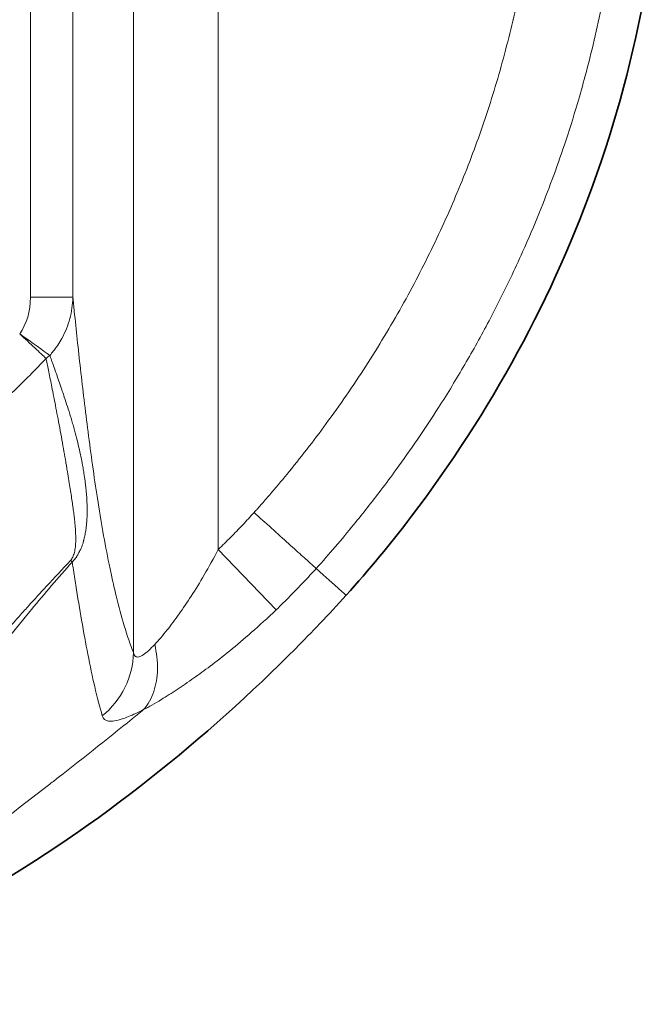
# Model space of a CAD drawing. Header units: millimetres. Extents: x 5 to 415, y 5 to 292.
# Tile 159 of 199: x 385.62 to 392.87, y 138.62 to 150.18. Entities that reach past the tile are written whole.
import ezdxf

# ---------------------------------------------------------------- set-up
doc = ezdxf.new("R2010")
doc.units = ezdxf.units.MM
doc.layers.add('Sichtbar (ISO)', color=7, linetype='Continuous', lineweight=35)
doc.layers.add('Sichtbar schmal (ISO)', color=7, linetype='Continuous', lineweight=18)

msp = doc.modelspace()

# ---------------------------------------------------------------- linework, layer by layer
at = {"layer": 'Sichtbar (ISO)'}
msp.add_line((386.0699333, 141.27776826), (386.06983703, 141.27770945), dxfattribs=at)
for points, knots in [([(393.20486453, 153.13269796), (393.20486445, 151.5214124), (392.93281037, 149.88675216), (391.89371397, 146.92837255), (391.14499292, 145.55779813), (389.97703312, 144.0266188), (389.72068084, 143.71676016), (389.45237327, 143.41806153)], [0, 0, 0, 0, 0.4833856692, 0.4833856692, 0.9406677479, 0.9406677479, 1.0611205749, 1.0611205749, 1.0611205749, 1.0611205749]), ([(389.45236768, 143.41806655), (389.35071455, 143.30500989), (389.24637717, 143.19276268), (389.04785216, 142.98474131), (388.951828, 142.88675614), (388.86039657, 142.79500051)], [0, 0, 0, 0, 0.045611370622, 0.045611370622, 0.089771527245, 0.089771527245, 0.089771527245, 0.089771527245]), ([(379.84253946, 138.61791913), (380.80310044, 138.61606944), (381.63856875, 138.63627667), (383.59001008, 139.10991924), (384.44845093, 139.51024407), (386.5366891, 140.69893379), (387.83673427, 141.76353248), (388.86080846, 142.7945914)], [-0.9054237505, -0.9054237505, -0.9054237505, -0.9054237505, -0.69931160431, -0.69931160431, -0.48779941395, -0.48779941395, -0.08267082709, -0.08267082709, -0.08267082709, -0.08267082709])]:
    msp.add_open_spline(points, degree=3, knots=knots, dxfattribs=at)
at = {"layer": 'Sichtbar schmal (ISO)'}
for p, q in [((386.95381869, 142.7452755), (386.9538189, 163.46149926)), ((387.95001255, 143.95530831), (387.95001322, 162.32371183)), ((385.74437447, 159.34532813), (385.74437714, 146.91617133)), ((386.24247203, 159.34532936), (386.24247195, 146.91617182)), ((386.24247195, 146.91617187), (385.74437714, 146.91617187)), ((386.29103911, 146.44771428), (386.29100516, 146.44767542)), ((386.29871276, 146.37612864), (386.29867552, 146.37608641)), ((388.63167721, 143.24825409), (387.95000997, 143.95530836))]:
    msp.add_line(p, q, dxfattribs=at)
for centre, major_axis, ratio, start_param, end_param in [((385.20138128, 146.98192385), (0.12606199, -0.6875303), 0.7682008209, 0.6391802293, 1.3360204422), ((385.61763135, 146.48790743), (0.40653504, -0.29108291), 0.0000321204, 4.7123687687, 5.7668053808), ((385.6176079, 146.48787463), (0.4884282, 0.10694807), 0.7943945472, 5.2148715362, 5.3341324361), ((385.89441453, 144.11847409), (-0.37162586, 0.33450589), 0.0153659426, 2.619175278, 2.7371979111), ((388.37099752, 144.38936264), (0.74388977, -0.66830238), 0.0002064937, 5.8862020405, 6.0929319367), ((378.47060159, 153.27388491), (-10.9817691, 9.85582106), 0.0000150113, 3.1415905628, 3.3950914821), ((385.95762424, 142.74527626), (0.9313884, 0.36402699), 0.9723114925, 5.0345676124, 5.9009780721)]:
    msp.add_ellipse(centre, major_axis=major_axis, ratio=ratio, start_param=start_param, end_param=end_param, dxfattribs=at)
for points, knots in [([(391.7513241, 153.13269857), (391.75132442, 152.82671661), (391.74087404, 152.5207289), (391.71979422, 152.21558752), (391.70010242, 151.93053834), (391.67113489, 151.64622771), (391.63275563, 151.36325988), (391.5958205, 151.09093956), (391.55016859, 150.8198629), (391.49581436, 150.55055347), (391.44296585, 150.28870451), (391.38189049, 150.02852624), (391.31269056, 149.77052959), (391.24474288, 149.51720172), (391.16896202, 149.26597724), (391.08551052, 149.01731123), (391.00263185, 148.77035212), (390.91218749, 148.52591648), (390.81438138, 148.28442411), (390.7160932, 148.04174148), (390.61037054, 147.80203121), (390.49749277, 147.56571226), (390.38288212, 147.32576535), (390.26089501, 147.08931468), (390.13180129, 146.85671162), (389.99888737, 146.61722526), (389.85844002, 146.3818176), (389.71095266, 146.15099592), (389.56345363, 145.92015597), (389.40891348, 145.69390273), (389.24728869, 145.47213378), (389.09797902, 145.26726266), (388.94262322, 145.0662185), (388.78317708, 144.87055717), (388.71665736, 144.78892876), (388.64941712, 144.70825027), (388.58090881, 144.62816232), (388.54665466, 144.58811835), (388.51208295, 144.54822281), (388.47712202, 144.50843567), (388.45964155, 144.4885421), (388.44206375, 144.46867568), (388.42437944, 144.44883171), (388.41553729, 144.43890973), (388.40666851, 144.42899337), (388.39777195, 144.41908205), (388.39332367, 144.41412639), (388.38886844, 144.409172), (388.38440612, 144.40421879), (388.38217496, 144.40174219), (388.37994202, 144.39926589), (388.3777073, 144.39678988), (388.37658994, 144.39555187), (388.37547213, 144.39431394), (388.37435387, 144.39307607), (388.37379474, 144.39245714), (388.3732355, 144.39183823), (388.37267614, 144.39121933), (388.37239646, 144.39090988), (388.37211676, 144.39060044), (388.37183702, 144.390291), (388.37169716, 144.39013628), (388.37155728, 144.38998156), (388.3714174, 144.38982685), (388.37134746, 144.38974949), (388.37127752, 144.38967213), (388.37120757, 144.38959477), (388.3711726, 144.38955609), (388.37113763, 144.38951741), (388.37110266, 144.38947873), (388.37108517, 144.38945939), (388.37106768, 144.38944006), (388.3710502, 144.38942072), (388.37104145, 144.38941105), (388.37103271, 144.38940138), (388.37102397, 144.38939171), (388.37101959, 144.38938687), (388.37101549, 144.38938233), (388.37101081, 144.38937716), (388.37100614, 144.38937199), (388.37099898, 144.38936407), (388.37096911, 144.38933104)], [0, 0, 0, 0, 0.0956671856, 0.0956671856, 0.0956671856, 0.1850351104, 0.1850351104, 0.1850351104, 0.2710403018, 0.2710403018, 0.2710403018, 0.3546629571, 0.3546629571, 0.3546629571, 0.4367723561, 0.4367723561, 0.4367723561, 0.5183181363, 0.5183181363, 0.5183181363, 0.6002658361, 0.6002658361, 0.6002658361, 0.6834715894, 0.6834715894, 0.6834715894, 0.7691396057, 0.7691396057, 0.7691396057, 0.8548144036, 0.8548144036, 0.8548144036, 0.9339611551, 0.9339611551, 0.9339611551, 0.9669805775, 0.9669805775, 0.9669805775, 0.9834902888, 0.9834902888, 0.9834902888, 0.9917451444, 0.9917451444, 0.9917451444, 0.9958725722, 0.9958725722, 0.9958725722, 0.9979362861, 0.9979362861, 0.9979362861, 0.998968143, 0.998968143, 0.998968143, 0.9994840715, 0.9994840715, 0.9994840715, 0.9997420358, 0.9997420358, 0.9997420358, 0.9998710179, 0.9998710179, 0.9998710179, 0.9999355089, 0.9999355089, 0.9999355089, 0.9999677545, 0.9999677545, 0.9999677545, 0.9999838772, 0.9999838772, 0.9999838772, 0.9999919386, 0.9999919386, 0.9999919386, 0.9999959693, 0.9999959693, 0.9999959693, 0.9999979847, 0.9999979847, 0.9999979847, 1, 1, 1, 1]), ([(392.73328046, 153.13269838), (392.73328047, 152.80437535), (392.72207092, 152.47581622), (392.69941522, 152.1479044), (392.6782513, 151.84158407), (392.64710217, 151.53582887), (392.6058056, 151.23130508), (392.59946765, 151.18456862), (392.59289064, 151.13786055), (392.58607421, 151.09118476), (392.55014763, 150.84517584), (392.50756564, 150.60006348), (392.45836011, 150.35627538), (392.40144044, 150.07426769), (392.33565835, 149.79403547), (392.26112498, 149.51614709), (392.23193455, 149.40731423), (392.20140351, 149.29884403), (392.16954005, 149.19076555), (392.12151722, 149.02787575), (392.07046735, 148.86587535), (392.01644147, 148.70489185), (391.97078922, 148.56885962), (391.9230072, 148.43353931), (391.87313286, 148.29901989), (391.82549704, 148.17053812), (391.7759526, 148.04278719), (391.72452335, 147.91580521), (391.66099114, 147.75894026), (391.59459066, 147.60326974), (391.5253817, 147.44887412), (391.47934357, 147.34616941), (391.43206291, 147.24402879), (391.38356187, 147.14248671), (391.30287786, 146.97356615), (391.21881199, 146.80629264), (391.13145953, 146.64079455), (391.08534695, 146.5534296), (391.03831869, 146.46655952), (390.99039202, 146.38020322), (390.89591226, 146.20996556), (390.79794033, 146.0417234), (390.69659179, 145.87558492), (390.64473661, 145.79057983), (390.59199766, 145.70612571), (390.5383903, 145.62223769), (390.45755734, 145.4957454), (390.37475951, 145.37055434), (390.29004355, 145.24670394), (390.20875778, 145.12786829), (390.12570568, 145.01026677), (390.04099342, 144.89397193), (389.98166189, 144.81252031), (389.92148744, 144.7316716), (389.86051719, 144.65146831), (389.75725582, 144.51563318), (389.65171333, 144.38165114), (389.54372516, 144.2494252), (389.40041954, 144.07395488), (389.25287099, 143.90168074), (389.10143871, 143.73308978)], [0.00000001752, 0.00000001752, 0.00000001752, 0.00000001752, 0.09566698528, 0.09566698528, 0.09566698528, 0.18503472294, 0.18503472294, 0.18503472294, 0.19875033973, 0.19875033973, 0.19875033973, 0.27103973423, 0.27103973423, 0.27103973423, 0.35466221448, 0.35466221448, 0.35466221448, 0.38741232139, 0.38741232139, 0.38741232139, 0.43677144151, 0.43677144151, 0.43677144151, 0.47848025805, 0.47848025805, 0.47848025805, 0.51831705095, 0.51831705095, 0.51831705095, 0.56752873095, 0.56752873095, 0.56752873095, 0.6002645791, 0.6002645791, 0.6002645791, 0.65472237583, 0.65472237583, 0.65472237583, 0.68347015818, 0.68347015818, 0.68347015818, 0.74014182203, 0.74014182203, 0.74014182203, 0.76913799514, 0.76913799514, 0.76913799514, 0.81286047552, 0.81286047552, 0.81286047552, 0.85481261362, 0.85481261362, 0.85481261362, 0.8841954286, 0.8841954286, 0.8841954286, 0.93395919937, 0.93395919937, 0.93395919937, 0.99999816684, 0.99999816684, 0.99999816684, 0.99999816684]), ([(386.24247194, 146.91617179), (386.24013552, 146.83098044), (386.2277783, 146.74694928), (386.20594445, 146.66589402), (386.1841106, 146.58483876), (386.15270177, 146.50677321), (386.11307967, 146.43419809), (386.08386757, 146.38069078), (386.05022551, 146.33014821), (386.01270973, 146.28334749), (385.99934064, 146.26666963), (385.98548, 146.25046646), (385.97115459, 146.23477173)], [0, 0, 0, 0, 0.33333333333, 0.33333333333, 0.33333333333, 0.66666666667, 0.66666666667, 0.66666666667, 0.91242262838, 0.91242262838, 0.91242262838, 0.99999999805, 0.99999999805, 0.99999999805, 0.99999999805]), ([(386.24247194, 146.91617179), (386.24801367, 146.86124968), (386.2535532, 146.80679808), (386.25909192, 146.75284935), (386.27058534, 146.64090024), (386.28207524, 146.53111773), (386.29356413, 146.42371377), (386.30623781, 146.30523376), (386.31891037, 146.1896484), (386.33157492, 146.07714238), (386.34561734, 145.95239605), (386.35964974, 145.83143661), (386.37365733, 145.71447591), (386.38926173, 145.58418221), (386.40483587, 145.45884827), (386.42033165, 145.33840307), (386.43780828, 145.20256117), (386.45518496, 145.07293941), (386.47240015, 144.94944325), (386.49165578, 144.81130969), (386.51075203, 144.68148823), (386.52983757, 144.55866484), (386.5513609, 144.42015337), (386.57287017, 144.29052639), (386.59457468, 144.1679458), (386.61863414, 144.03206515), (386.64293367, 143.90482632), (386.66778676, 143.78425125), (386.67821222, 143.73367197), (386.68873565, 143.68427455), (386.69938172, 143.63593932), (386.7163622, 143.5588446), (386.73364067, 143.48419378), (386.75119336, 143.41232711), (386.78207127, 143.2859025), (386.81380033, 143.16811624), (386.84621915, 143.06017265), (386.88134963, 142.94320011), (386.9172952, 142.83778854), (386.95381869, 142.74527626)], [0, 0, 0, 0, 0.02394851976, 0.02394851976, 0.02394851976, 0.0736441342, 0.0736441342, 0.0736441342, 0.12846461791, 0.12846461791, 0.12846461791, 0.18924940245, 0.18924940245, 0.18924940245, 0.25696337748, 0.25696337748, 0.25696337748, 0.33333333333, 0.33333333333, 0.33333333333, 0.41875505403, 0.41875505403, 0.41875505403, 0.51508758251, 0.51508758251, 0.51508758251, 0.62187223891, 0.62187223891, 0.62187223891, 0.66666666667, 0.66666666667, 0.66666666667, 0.73811379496, 0.73811379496, 0.73811379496, 0.86380036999, 0.86380036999, 0.86380036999, 0.99999999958, 0.99999999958, 0.99999999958, 0.99999999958]), ([(385.92729339, 146.19933766), (385.89589183, 146.22859394), (385.84928488, 146.27197004), (385.79445028, 146.32306774), (385.739622, 146.37415954), (385.67657175, 146.43296765), (385.61762284, 146.48788935)], [0.00000024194, 0.00000024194, 0.00000024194, 0.00000024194, 0.5, 0.5, 0.5, 0.99994203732, 0.99994203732, 0.99994203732, 0.99994203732]), ([(386.3126633, 145.15894734), (386.30457997, 145.19342995), (386.29580545, 145.2291844), (386.28619726, 145.26647184), (386.27614085, 145.30549873), (386.26517188, 145.34620386), (386.25309433, 145.38892863), (386.24725608, 145.40958163), (386.24115825, 145.43070755), (386.23477624, 145.45234927), (386.22867107, 145.47305225), (386.22230218, 145.4942214), (386.21568361, 145.51583018), (386.20382577, 145.55454447), (386.19116475, 145.59467104), (386.1778043, 145.6360387), (386.16638986, 145.67138099), (386.15446525, 145.70762928), (386.1421182, 145.74465716), (386.13444121, 145.76767988), (386.12660125, 145.79100375), (386.11862387, 145.81459437), (386.11542433, 145.82405602), (386.11220289, 145.83356092), (386.10895876, 145.84311028), (386.09888171, 145.87277286), (386.08858596, 145.90286408), (386.07804513, 145.93341957), (386.06862624, 145.9607228), (386.05901161, 145.98839669), (386.04918214, 146.01646751), (386.04038904, 146.04157868), (386.03142396, 146.06700761), (386.02227263, 146.09277563), (386.0140753, 146.11585739), (386.00572851, 146.13921125), (385.9972207, 146.16285227), (385.98958197, 146.18407835), (385.98181341, 146.20553603), (385.97390361, 146.22723585), (385.97298916, 146.22974458), (385.97207282, 146.23225653), (385.97115457, 146.23477174)], [0, 0, 0, 0, 0.130585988, 0.130585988, 0.130585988, 0.2672637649, 0.2672637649, 0.2672637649, 0.3333333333, 0.3333333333, 0.3333333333, 0.3965370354, 0.3965370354, 0.3965370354, 0.5097728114, 0.5097728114, 0.5097728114, 0.6065153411, 0.6065153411, 0.6065153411, 0.6666666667, 0.6666666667, 0.6666666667, 0.6907919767, 0.6907919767, 0.6907919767, 0.765730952, 0.765730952, 0.765730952, 0.8326935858, 0.8326935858, 0.8326935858, 0.8925960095, 0.8925960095, 0.8925960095, 0.9462537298, 0.9462537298, 0.9462537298, 0.9944302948, 0.9944302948, 0.9944302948, 1, 1, 1, 1]), ([(382.06607628, 143.92209792), (382.18851374, 143.96500119), (382.31041813, 144.00845357), (382.43235436, 144.05354484), (382.71386316, 144.15764508), (382.99561221, 144.27030729), (383.28864452, 144.39855418), (383.36958619, 144.43397866), (383.45138269, 144.47060924), (383.5341137, 144.50881284), (383.71888124, 144.59413495), (383.90911866, 144.68627059), (384.09514728, 144.78526078), (384.36121104, 144.92683955), (384.61817815, 145.08316238), (384.84384074, 145.24109658), (384.89759396, 145.27871678), (384.94961269, 145.3163671), (384.99969883, 145.35371575), (385.19989492, 145.5029996), (385.36933054, 145.64960064), (385.51841373, 145.78922805), (385.67269366, 145.93372258), (385.80529131, 146.07078057), (385.92729343, 146.19933761)], [0, 0, 0, 0, 0.0844661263, 0.0844661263, 0.0844661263, 0.279469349, 0.279469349, 0.279469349, 0.3333333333, 0.3333333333, 0.3333333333, 0.4536306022, 0.4536306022, 0.4536306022, 0.6256833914, 0.6256833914, 0.6256833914, 0.6666666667, 0.6666666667, 0.6666666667, 0.8304782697, 0.8304782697, 0.8304782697, 1, 1, 1, 1]), ([(385.92729343, 146.19933761), (385.92787406, 146.19652102), (385.92845822, 146.19370861), (385.92904125, 146.1908968), (385.93404654, 146.16675773), (385.93896904, 146.14266226), (385.94387111, 146.11866261), (385.94925627, 146.09229788), (385.95461685, 146.06604875), (385.95993206, 146.03990328), (385.96578089, 146.01113298), (385.97157474, 145.98248825), (385.97731623, 145.95397536), (385.98363946, 145.92257345), (385.98989916, 145.89133146), (385.99609053, 145.8602486), (386.00291564, 145.82598414), (386.00965769, 145.79191309), (386.01631534, 145.75803599), (386.02368708, 145.72052527), (386.03095531, 145.68325238), (386.0381168, 145.6462118), (386.0461422, 145.60470293), (386.05403346, 145.56348588), (386.06179121, 145.52254737), (386.07049122, 145.47663653), (386.07902319, 145.43107613), (386.08739486, 145.38584066), (386.09629416, 145.33775419), (386.10501225, 145.29003496), (386.11356118, 145.24263686), (386.12180451, 145.19693312), (386.12989065, 145.15152787), (386.13783624, 145.10636938), (386.1451482, 145.06481214), (386.15234125, 145.02346377), (386.15942248, 144.98227131), (386.16230167, 144.96552271), (386.16516242, 144.94879983), (386.16800614, 144.93209937)], [0, 0, 0, 0, 0.00623413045, 0.00623413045, 0.00623413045, 0.05975334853, 0.05975334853, 0.05975334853, 0.11854671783, 0.11854671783, 0.11854671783, 0.18324255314, 0.18324255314, 0.18324255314, 0.25449359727, 0.25449359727, 0.25449359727, 0.33303778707, 0.33303778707, 0.33303778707, 0.42000654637, 0.42000654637, 0.42000654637, 0.51746656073, 0.51746656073, 0.51746656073, 0.62676393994, 0.62676393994, 0.62676393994, 0.74294989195, 0.74294989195, 0.74294989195, 0.85498249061, 0.85498249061, 0.85498249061, 0.95808085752, 0.95808085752, 0.95808085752, 0.99999999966, 0.99999999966, 0.99999999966, 0.99999999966]), ([(386.3126633, 145.15894734), (386.313123, 145.15692667), (386.31358062, 145.15491103), (386.31403617, 145.15290037), (386.32246175, 145.11571232), (386.33017927, 145.08022164), (386.33725, 145.04607765), (386.34441953, 145.01145656), (386.35092392, 144.97822001), (386.35681034, 144.946026), (386.35869246, 144.93573226), (386.36051136, 144.92554543), (386.36226822, 144.91545492), (386.36607096, 144.89361395), (386.36958417, 144.8722268), (386.37281138, 144.85154443), (386.37776779, 144.81978006), (386.38204751, 144.78967412), (386.38567015, 144.762169), (386.38772972, 144.74653161), (386.38957739, 144.73173607), (386.39121967, 144.717963), (386.39295758, 144.70338791), (386.3944616, 144.68994707), (386.39578261, 144.67743825), (386.39933528, 144.6437974), (386.40157496, 144.61690848), (386.40335316, 144.59273371), (386.4054154, 144.56469745), (386.40685475, 144.54033184), (386.40786447, 144.51856016), (386.40804914, 144.51457837), (386.40821935, 144.5106833), (386.40837609, 144.50686815), (386.40938984, 144.48219249), (386.40983987, 144.46086977), (386.41009796, 144.44361267), (386.41035605, 144.42635556), (386.41042958, 144.41316128), (386.41047055, 144.40116975), (386.41049996, 144.3925619), (386.41050902, 144.3845626), (386.41024914, 144.37381135), (386.41014698, 144.36958513), (386.41000207, 144.36493283), (386.40979183, 144.35964533), (386.40921083, 144.34503359), (386.40814026, 144.32560261), (386.40675587, 144.30454743), (386.40636487, 144.29860078), (386.40594985, 144.29252494), (386.4055172, 144.28639226), (386.4044788, 144.27167325), (386.40331314, 144.25658002), (386.40153065, 144.23930367), (386.39994089, 144.2238953), (386.39786913, 144.20675276), (386.39474566, 144.18650178), (386.3942111, 144.183036), (386.39365073, 144.17948622), (386.39306603, 144.17586986), (386.39001794, 144.15701738), (386.386275, 144.13633292), (386.3821977, 144.11634549), (386.37823062, 144.09689838), (386.37392755, 144.07809442), (386.37008784, 144.06253585), (386.36924806, 144.05913303), (386.36843301, 144.05588724), (386.36765418, 144.05282744), (386.36323118, 144.03545076), (386.35957505, 144.0235835), (386.35582499, 144.01288494), (386.35219712, 144.00253496), (386.34847974, 143.9932568), (386.34298977, 143.98061753), (386.34076487, 143.97549524), (386.33829082, 143.96986587), (386.33559528, 143.96388499), (386.32954278, 143.95045566), (386.32232644, 143.93522696), (386.31434425, 143.91994685), (386.30804227, 143.90788311), (386.30124305, 143.89578387), (386.29444684, 143.8846262), (386.28513768, 143.86934292), (386.27568918, 143.8557748), (386.26593896, 143.84348109), (386.25553955, 143.83036884), (386.24494518, 143.81882672), (386.23404291, 143.80870239)], [0, 0, 0, 0, 0.0017385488, 0.0017385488, 0.0017385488, 0.0338936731, 0.0338936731, 0.0338936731, 0.0664981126, 0.0664981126, 0.0664981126, 0.0769230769, 0.0769230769, 0.0769230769, 0.0994879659, 0.0994879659, 0.0994879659, 0.1341435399, 0.1341435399, 0.1341435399, 0.1538461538, 0.1538461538, 0.1538461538, 0.1746960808, 0.1746960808, 0.1746960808, 0.2307692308, 0.2307692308, 0.2307692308, 0.2957990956, 0.2957990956, 0.2957990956, 0.3076923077, 0.3076923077, 0.3076923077, 0.3846153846, 0.3846153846, 0.3846153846, 0.4615384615, 0.4615384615, 0.4615384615, 0.5167559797, 0.5167559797, 0.5167559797, 0.5384615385, 0.5384615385, 0.5384615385, 0.5984437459, 0.5984437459, 0.5984437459, 0.6153846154, 0.6153846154, 0.6153846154, 0.6560442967, 0.6560442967, 0.6560442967, 0.6923076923, 0.6923076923, 0.6923076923, 0.6985138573, 0.6985138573, 0.6985138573, 0.7308672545, 0.7308672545, 0.7308672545, 0.7623460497, 0.7623460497, 0.7623460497, 0.7692307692, 0.7692307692, 0.7692307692, 0.8083292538, 0.8083292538, 0.8083292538, 0.8461538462, 0.8461538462, 0.8461538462, 0.861482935, 0.861482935, 0.861482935, 0.8959024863, 0.8959024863, 0.8959024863, 0.9230769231, 0.9230769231, 0.9230769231, 0.9602992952, 0.9602992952, 0.9602992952, 1, 1, 1, 1]), ([(386.16800726, 144.93210024), (386.17162333, 144.91086383), (386.1811159, 144.85475465), (386.19571241, 144.76685827), (386.21117746, 144.67085924), (386.22488803, 144.58255831), (386.23694501, 144.50110302), (386.2474129, 144.42572461), (386.25631283, 144.3558384), (386.26363277, 144.29101835), (386.26934903, 144.2308794), (386.27343465, 144.17497945), (386.27584014, 144.12291455), (386.27648118, 144.07460273), (386.27529001, 144.03030187), (386.27227817, 143.99025251), (386.2675026, 143.95433681), (386.26097033, 143.92214695), (386.25261476, 143.8933122), (386.24233407, 143.86771648), (386.22976468, 143.84493774), (386.21947276, 143.83164663), (386.21390165, 143.82574121)], [0, 0, 0, 0, 0.0604847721, 0.1600719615, 0.2515702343, 0.3355134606, 0.4126052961, 0.4835079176, 0.5486734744, 0.6083981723, 0.6629941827, 0.7128743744, 0.7585451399, 0.8002420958, 0.8375624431, 0.8702520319, 0.8987869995, 0.9238164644, 0.9458689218, 0.9654532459, 0.9828738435, 1, 1, 1, 1]), ([(388.37096909, 144.38933106), (388.32719066, 144.34062401), (388.28265416, 144.29242563), (388.23739842, 144.24465433), (388.19131286, 144.19600708), (388.14448144, 144.1478027), (388.09700424, 144.10002276), (388.04865341, 144.05136361), (387.99963281, 144.00314465), (387.95001268, 143.95530546)], [0.00000027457, 0.00000027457, 0.00000027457, 0.00000027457, 0.3272881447, 0.3272881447, 0.3272881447, 0.66057725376, 0.66057725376, 0.66057725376, 0.99999927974, 0.99999927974, 0.99999927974, 0.99999927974]), ([(389.0569828, 143.77297369), (389.02959328, 143.79758004), (388.99164418, 143.83165726), (388.94419853, 143.87427776), (388.89675288, 143.91689826), (388.83976136, 143.96810635), (388.77702128, 144.02446735), (388.7142812, 144.08082834), (388.6458022, 144.1423336), (388.57660294, 144.20452024), (388.50740368, 144.26670688), (388.43751529, 144.32954693), (388.37096911, 144.38933104)], [0, 0, 0, 0, 0.25, 0.25, 0.25, 0.5, 0.5, 0.5, 0.75, 0.75, 0.75, 1, 1, 1, 1]), ([(387.95000449, 143.95531113), (387.89702767, 143.85315569), (387.79302315, 143.66516142), (387.63703746, 143.41199933), (387.49008519, 143.19482241), (387.34382126, 142.99894306), (387.24988605, 142.88878221), (387.20407049, 142.84033044)], [0.0000010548, 0.0000010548, 0.0000010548, 0.0000010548, 0.22738049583, 0.42804368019, 0.61065916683, 0.79410038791, 1, 1, 1, 1]), ([(386.21390154, 143.82574099), (386.11925418, 143.72541409), (386.025118, 143.62459324), (385.93161556, 143.5232147), (385.8623526, 143.44811743), (385.79343388, 143.37271658), (385.72485131, 143.29694565), (385.69234518, 143.26103244), (385.65991458, 143.22503605), (385.62754522, 143.18896093), (385.51511042, 143.06365419), (385.40343833, 142.93737693), (385.29218364, 142.81049415), (385.16608682, 142.66668434), (385.04052317, 142.52209971), (384.9149853, 142.3771309), (384.90554212, 142.36622609), (384.89609902, 142.35531909), (384.88665589, 142.34441014), (384.75576534, 142.19320196), (384.62485675, 142.04163231), (384.49313068, 141.89057582), (384.35090183, 141.72747529), (384.20772217, 141.56497276), (384.06263307, 141.4041144), (384.05695185, 141.39781571), (384.05126772, 141.39151951), (384.04558057, 141.38522593), (383.90270173, 141.22711189), (383.75792093, 141.07064366), (383.60999363, 140.91793966), (383.47686214, 140.78050924), (383.34118651, 140.64612468), (383.20203052, 140.51639271), (383.19758062, 140.51224417), (383.19312717, 140.50810037), (383.18867014, 140.50396143), (383.05649495, 140.38121942), (382.9211603, 140.26271368), (382.78210417, 140.15085081), (382.65588331, 140.04931319), (382.52659952, 139.95324364), (382.39358375, 139.86506825), (382.34019736, 139.82967873), (382.28624102, 139.79556082), (382.2316374, 139.76285021), (382.16323549, 139.72187367), (382.09381821, 139.6831049), (382.0234335, 139.64680654), (381.90905141, 139.58781811), (381.79201062, 139.53535491), (381.67261995, 139.49041573), (381.5637448, 139.44943464), (381.45291559, 139.41471027), (381.34030963, 139.38592327), (381.25692636, 139.36460686), (381.17256406, 139.34653118), (381.08735738, 139.33151273), (381.06494409, 139.32756218), (381.04247233, 139.32382332), (381.01994263, 139.32028622), (380.90781639, 139.30268269), (380.79428525, 139.29017734), (380.67975151, 139.2812012), (380.61032953, 139.27576052), (380.54052098, 139.27159753), (380.47033737, 139.26843115), (380.41016694, 139.26571652), (380.34972091, 139.26373474), (380.28895257, 139.26225205), (380.18358172, 139.25968112), (380.07729331, 139.25865901), (379.97130081, 139.25810847), (379.92783968, 139.25788272), (379.88484928, 139.25771985), (379.84114868, 139.25759302)], [0, 0, 0, 0, 0.0500979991, 0.0500979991, 0.0500979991, 0.0872086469, 0.0872086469, 0.0872086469, 0.1047980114, 0.1047980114, 0.1047980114, 0.1658945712, 0.1658945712, 0.1658945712, 0.235141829, 0.235141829, 0.235141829, 0.24035073, 0.24035073, 0.24035073, 0.3125509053, 0.3125509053, 0.3125509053, 0.3905077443, 0.3905077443, 0.3905077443, 0.3935602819, 0.3935602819, 0.3935602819, 0.4702494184, 0.4702494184, 0.4702494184, 0.5392680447, 0.5392680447, 0.5392680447, 0.5414751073, 0.5414751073, 0.5414751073, 0.6069264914, 0.6069264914, 0.6069264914, 0.6663365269, 0.6663365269, 0.6663365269, 0.6901809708, 0.6901809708, 0.6901809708, 0.7200508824, 0.7200508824, 0.7200508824, 0.7685924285, 0.7685924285, 0.7685924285, 0.8128585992, 0.8128585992, 0.8128585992, 0.8456371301, 0.8456371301, 0.8456371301, 0.8542593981, 0.8542593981, 0.8542593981, 0.8971708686, 0.8971708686, 0.8971708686, 0.9231806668, 0.9231806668, 0.9231806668, 0.9454796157, 0.9454796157, 0.9454796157, 0.984145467, 0.984145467, 0.984145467, 1, 1, 1, 1]), ([(384.62631288, 141.7935998), (384.73540988, 141.93981425), (384.8439981, 142.08548907), (384.95291507, 142.2298467), (385.01849703, 142.31676846), (385.08419765, 142.4032133), (385.15010489, 142.4890725), (385.32546933, 142.71752464), (385.50235789, 142.94181837), (385.6827524, 143.16183291), (385.70709791, 143.19152543), (385.73150621, 143.22114066), (385.75598097, 143.25067391), (385.91285842, 143.43997509), (386.0724679, 143.62591571), (386.23404371, 143.80870166)], [0, 0, 0, 0, 0.2080566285, 0.2080566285, 0.2080566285, 0.3333333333, 0.3333333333, 0.3333333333, 0.6666666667, 0.6666666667, 0.6666666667, 0.7116523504, 0.7116523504, 0.7116523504, 1, 1, 1, 1]), ([(386.24419281, 143.74185026), (386.25505908, 143.67184793), (386.28933259, 143.45630153), (386.3472779, 143.1046944), (386.42100749, 142.70215757), (386.50173406, 142.32112182), (386.55815686, 142.10323737), (386.58826959, 142.00153494)], [0, 0, 0, 0, 0.0894364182, 0.2820383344, 0.4961096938, 0.7348201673, 1, 1, 1, 1]), ([(389.10143867, 143.73308981), (389.05310309, 143.67931118), (388.95364664, 143.57154369), (388.79703937, 143.41006444), (388.68757645, 143.30220489), (388.63167721, 143.24825409)], [0.00000005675, 0.00000005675, 0.00000005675, 0.00000005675, 0.33333333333, 0.66666666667, 1, 1, 1, 1]), ([(387.20407049, 142.84033044), (387.17938203, 142.81420217), (387.15583711, 142.7909686), (387.13370271, 142.77106563), (387.11051031, 142.75021133), (387.08886651, 142.73301363), (387.06930432, 142.72021244), (387.04928292, 142.70711074), (387.03144201, 142.69861437), (387.01615233, 142.69515716), (387.00030771, 142.69157446), (386.98720287, 142.69340334), (386.97703965, 142.70073108), (386.96566505, 142.70893223), (386.95797511, 142.72402122), (386.95381865, 142.74527473)], [0, 0, 0, 0, 0.18263856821, 0.18263856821, 0.18263856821, 0.37400697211, 0.37400697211, 0.37400697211, 0.56986776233, 0.56986776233, 0.56986776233, 0.77283729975, 0.77283729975, 0.77283729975, 0.99999928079, 0.99999928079, 0.99999928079, 0.99999928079]), ([(387.0775186, 142.07938985), (387.12610429, 142.13671372), (387.1658663, 142.20814245), (387.1927818, 142.28808616), (387.21969729, 142.36802987), (387.23423785, 142.45606598), (387.23615455, 142.549933), (387.23807125, 142.64380003), (387.22681281, 142.74364228), (387.20407049, 142.84033044)], [0, 0, 0, 0, 0.3333333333, 0.3333333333, 0.3333333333, 0.6666666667, 0.6666666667, 0.6666666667, 1, 1, 1, 1]), ([(387.85450634, 142.58596068), (387.78887469, 142.53707394), (387.72467528, 142.49056001), (387.66055306, 142.44537471), (387.62746112, 142.42205566), (387.59438898, 142.39909575), (387.56118779, 142.37641563), (387.49758052, 142.33296474), (387.43344331, 142.29036339), (387.37361028, 142.25211284), (387.34169561, 142.23171018), (387.31100551, 142.2125297), (387.28229628, 142.19500954), (387.19976349, 142.1446429), (387.13357295, 142.1082582), (387.0775186, 142.07938985)], [0, 0, 0, 0, 0.2198658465, 0.2198658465, 0.2198658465, 0.3333333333, 0.3333333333, 0.3333333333, 0.5507158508, 0.5507158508, 0.5507158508, 0.6666666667, 0.6666666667, 0.6666666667, 1, 1, 1, 1]), ([(387.07745483, 142.07935749), (387.0508631, 142.05779884), (387.02423416, 142.03625091), (386.99757648, 142.01470986), (386.69253235, 141.76821534), (386.38372396, 141.52262461), (386.06992567, 141.27777861)], [0.0000546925, 0.0000546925, 0.0000546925, 0.0000546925, 0.08041669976, 0.08041669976, 0.08041669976, 1, 1, 1, 1]), ([(387.07750912, 142.07940151), (387.04385967, 142.06183188), (387.01163352, 142.04582599), (386.98101578, 142.03144343), (386.92201149, 142.0037264), (386.86898331, 141.98203897), (386.82323584, 141.96688585), (386.75374968, 141.94386967), (386.70107061, 141.93590522), (386.66217199, 141.94196753), (386.62327338, 141.94802984), (386.59812194, 141.96815861), (386.58826959, 142.00153494)], [0, 0, 0, 0, 0.1138773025, 0.1138773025, 0.1138773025, 0.3333333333, 0.3333333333, 0.3333333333, 0.6666666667, 0.6666666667, 0.6666666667, 1, 1, 1, 1]), ([(386.06992864, 141.27777483), (386.03208829, 141.24824919), (385.64180866, 140.94454191), (384.88466527, 140.36865163), (383.74925017, 139.5960844), (382.71853642, 139.07261762), (381.83935084, 138.82085873), (380.94656868, 138.69641338), (380.28378065, 138.71927431), (379.84255492, 138.72002389)], [0, 0, 0, 0, 0.0210689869, 0.2168562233, 0.4126434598, 0.6084306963, 0.7063243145, 0.8042179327, 1, 1, 1, 1])]:
    msp.add_open_spline(points, degree=3, knots=knots, dxfattribs=at)
for points in [[(386.23404291, 143.80870239), (386.23749025, 143.78631044), (386.24076507, 143.76393244), (386.24419281, 143.74185026)], [(388.63167721, 143.24825409), (388.53036703, 143.15142008), (388.33577963, 142.97585529), (388.08407917, 142.76232935), (387.92758801, 142.64081764), (387.85450992, 142.58595645)]]:
    msp.add_open_spline(points, degree=3, dxfattribs=at)

doc.saveas('drawing.dxf')
